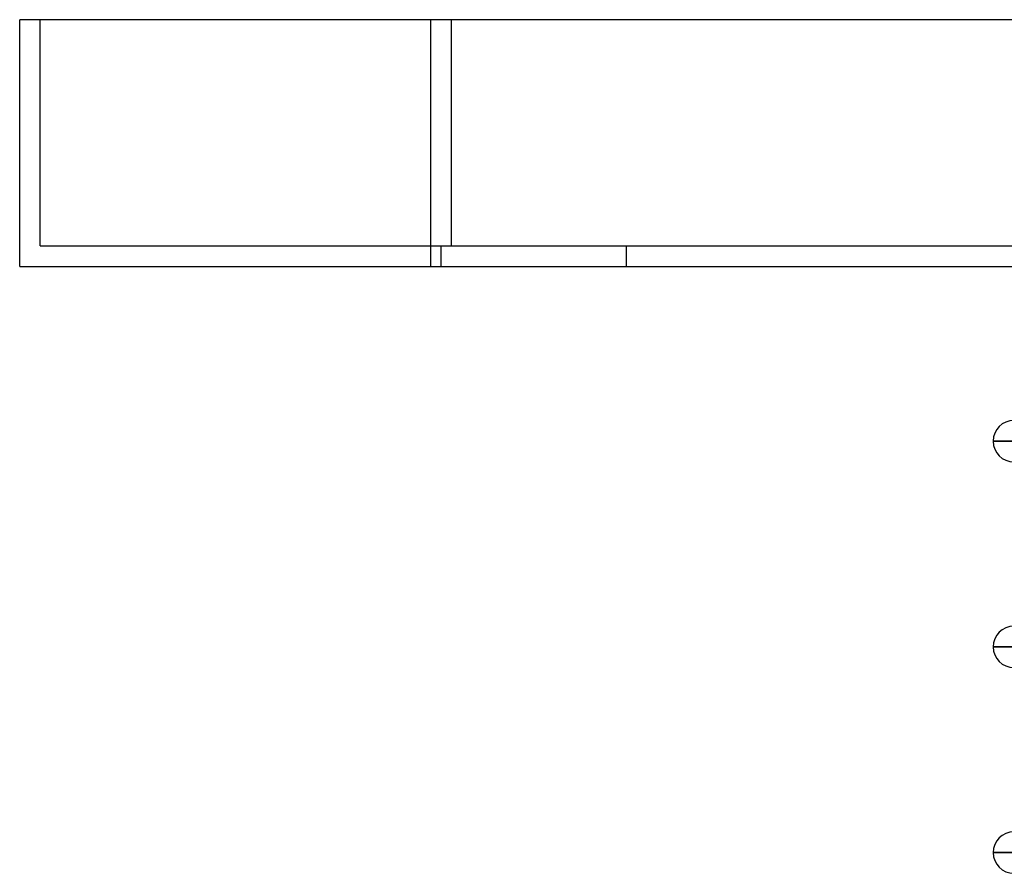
# Model space of a CAD drawing. Header units: millimetres. Extents: x -270 to 270, y -120 to 100.
# Tile 1 of 74: x -270 to -222, y -29 to 12. Entities that reach past the tile are written whole.
import ezdxf

# ---------------------------------------------------------------- set-up
doc = ezdxf.new("R2010")
doc.units = ezdxf.units.MM
doc.layers.add('MAIN-1', color=7, linetype='Continuous')
doc.layers.add('MAIN-2', color=7, linetype='Continuous')

msp = doc.modelspace()

# ---------------------------------------------------------------- linework, layer by layer
at = {"layer": 'MAIN-1'}
for p, q in [((-250, 12), (-270, 12)), ((-270, 0), (-270, 12)), ((250, 12), (-250, 12)), ((-250, 0), (-250, 12)), ((-270, 0), (-250, 0)), ((-250, 0), (250, 0)), ((-222.657, -8.489), (-161.447, -8.489)), ((-222.657, -18.489), (-161.447, -18.489)), ((-222.657, -28.489), (-161.447, -28.489))]:
    msp.add_line(p, q, dxfattribs=at)
for centre, start, end in [((-221.65, -8.489), 90, 180), ((-221.65, -8.489), 180, 270), ((-221.65, -18.489), 90, 180), ((-221.65, -18.489), 180, 270), ((-221.65, -28.489), 90, 180), ((-221.65, -28.489), 180, 270)]:
    msp.add_arc(centre, 1.008, start, end, dxfattribs=at)
at = {"layer": 'MAIN-2'}
for p, q in [((-270, 12), (-270, 12)), ((-269, 12), (-269, 12)), ((-269, 1), (-269, 12)), ((-250, 0), (-250, 12)), ((-249, 1), (-249, 12)), ((-249, 1), (-249, 12)), ((-269, 1), (-269, 1)), ((-269, 1), (-249, 1)), ((-249.5, 0), (-249.5, 1)), ((-249.5, 0), (-249.5, 1)), ((-249, 1), (249, 1)), ((-240.5, 1), (-240.5, 0)), ((-240.5, 1), (-240.5, 0)), ((-270, 0), (-270, 0)), ((-161.437, -8.489), (-222.657, -8.489)), ((-161.437, -18.489), (-222.657, -18.489)), ((-161.437, -28.489), (-222.657, -28.489))]:
    msp.add_line(p, q, dxfattribs=at)

doc.saveas('drawing.dxf')
